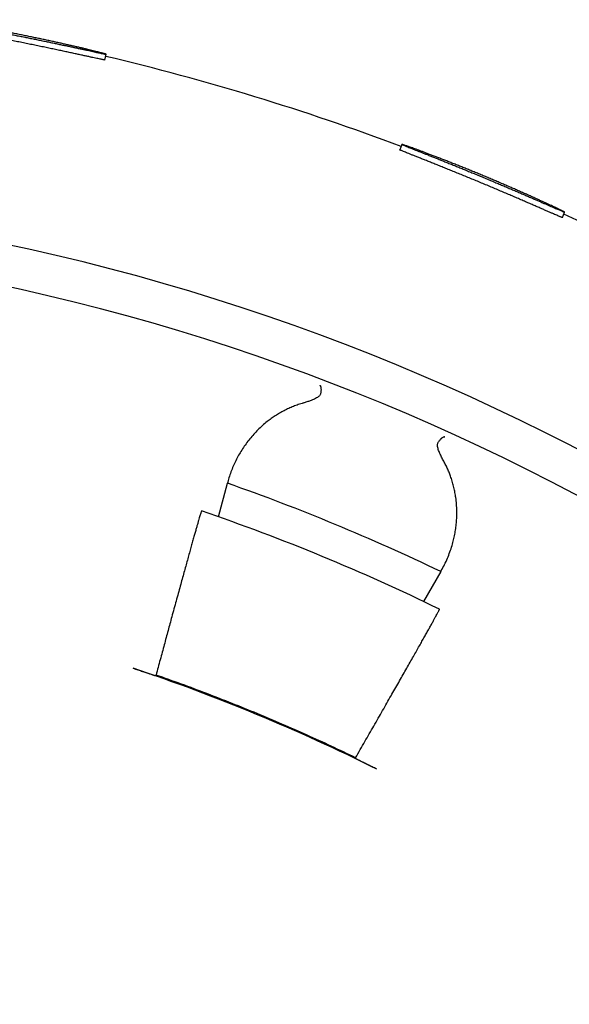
# Model space of a CAD drawing. Header units: millimetres. Extents: x 8 to 399, y 12 to 198.
# Tile 29 of 53: x 217.07 to 221.75, y 186.45 to 194.83. Entities that reach past the tile are written whole.
import ezdxf

# ---------------------------------------------------------------- set-up
doc = ezdxf.new("R2010")
doc.units = ezdxf.units.MM

msp = doc.modelspace()

# ---------------------------------------------------------------- linework, layer by layer
at = {"color": 7, "linetype": 'Continuous', "lineweight": 30}
for p, q in [((217.7943, 194.4854), (217.8041, 194.5345)), ((220.3231, 193.7668), (220.3039, 193.7206)), ((221.6887, 193.1441), (221.7079, 193.1903)), ((218.7598, 190.5968), (218.8364, 190.8825)), ((218.839, 190.8919), (218.8364, 190.8825)), ((220.6531, 190.13), (220.5062, 189.8755)), ((220.6531, 190.13), (220.6579, 190.1385)), ((218.2288, 189.2493), (218.2216, 189.2451)), ((219.93, 188.5375), (219.9279, 188.5455))]:
    msp.add_line(p, q, dxfattribs=at)
for centre, radius, start, end in [((212.9625, 174.1325), 20.95, 69.4516, 76.6484), ((212.9625, 174.1325), 19.2, 91.79078, 88.20922), ((212.9625, 174.1325), 20.95, 58.1516, 65.3484), ((212.9625, 174.1325), 18.85, 91.82405, 88.17595), ((212.9625, 174.1325), 17.75, 64.32469, 70.67531), ((212.9625, 174.0849), 17.5, 63.96989, 71.14869), ((212.9625, 174.1325), 16, 63.47545, 71.52455)]:
    msp.add_arc(centre, radius, start, end, dxfattribs=at)
for points, knots in [([(217.8041, 194.5345), (217.8038, 194.5344), (217.8033, 194.5343), (217.7998, 194.5348), (217.7941, 194.5357), (217.786, 194.5373), (217.7756, 194.5394), (217.763, 194.542), (217.7483, 194.5451), (217.7318, 194.5486), (217.713, 194.5527), (217.692, 194.5572), (217.6687, 194.5623), (217.6438, 194.5677), (217.6173, 194.5734), (217.5894, 194.5795), (217.5596, 194.586), (217.528, 194.5928), (217.4946, 194.6), (217.4601, 194.6074), (217.4247, 194.615), (217.3885, 194.6226), (217.351, 194.6306), (217.3122, 194.6387), (217.2723, 194.647), (217.2321, 194.6553), (217.1917, 194.6636), (217.1514, 194.6718), (217.1104, 194.6801), (217.0688, 194.6884), (217.0269, 194.6968), (216.9854, 194.705), (216.9447, 194.7129), (216.9047, 194.7207), (216.8648, 194.7284), (216.8251, 194.736), (216.7859, 194.7434), (216.748, 194.7506), (216.7114, 194.7575), (216.6762, 194.764), (216.642, 194.7703), (216.6087, 194.7765), (216.5767, 194.7824), (216.5465, 194.7879), (216.5182, 194.793), (216.492, 194.7978), (216.4672, 194.8023), (216.4442, 194.8065), (216.4229, 194.8104), (216.404, 194.8139), (216.3873, 194.817), (216.3729, 194.8197), (216.3605, 194.8221), (216.3503, 194.8242), (216.3423, 194.8258), (216.3369, 194.8271), (216.3338, 194.828), (216.3328, 194.8285), (216.334, 194.8287), (216.3375, 194.8285), (216.3432, 194.8279), (216.3514, 194.8269), (216.362, 194.8255), (216.3748, 194.8238), (216.3897, 194.8217), (216.4065, 194.8192), (216.4255, 194.8164), (216.4468, 194.8131), (216.4703, 194.8095), (216.4955, 194.8055), (216.5223, 194.8012), (216.5505, 194.7966), (216.5806, 194.7916), (216.6126, 194.7862), (216.6463, 194.7804), (216.6811, 194.7744), (216.7168, 194.7681), (216.7532, 194.7616), (216.7909, 194.7548), (216.8299, 194.7477), (216.87, 194.7402), (216.9104, 194.7326), (216.9509, 194.7249), (216.9913, 194.7171), (217.0323, 194.709), (217.0739, 194.7008), (217.1158, 194.6923), (217.1572, 194.6839), (217.1978, 194.6755), (217.2377, 194.6672), (217.2774, 194.6588), (217.3169, 194.6503), (217.3559, 194.6419), (217.3936, 194.6336), (217.4299, 194.6256), (217.4647, 194.6177), (217.4987, 194.61), (217.5317, 194.6025), (217.5634, 194.5951), (217.5933, 194.5881), (217.6212, 194.5815), (217.6472, 194.5753), (217.6717, 194.5693), (217.6945, 194.5638), (217.7154, 194.5586), (217.7342, 194.5539), (217.7506, 194.5497), (217.7648, 194.546), (217.777, 194.5427), (217.7871, 194.54), (217.795, 194.5377), (217.8003, 194.5361), (217.8035, 194.535), (217.8039, 194.5347), (217.8041, 194.5345)], [0, 0, 0, 0, 0.008813, 0.017633, 0.026447, 0.035516, 0.044593, 0.053662, 0.062476, 0.071296, 0.080109, 0.089178, 0.098255, 0.107324, 0.11614, 0.124963, 0.133778, 0.14285, 0.151929, 0.161001, 0.16982, 0.178645, 0.187464, 0.196539, 0.205621, 0.214696, 0.223513, 0.232337, 0.241154, 0.250228, 0.259309, 0.268382, 0.277197, 0.286018, 0.294833, 0.303904, 0.312982, 0.322052, 0.330868, 0.339691, 0.348507, 0.357579, 0.366659, 0.375731, 0.38455, 0.393375, 0.402194, 0.411269, 0.420351, 0.429426, 0.438243, 0.447067, 0.455884, 0.464958, 0.474039, 0.483112, 0.491528, 0.499967, 0.508784, 0.517607, 0.526424, 0.535497, 0.544578, 0.553651, 0.562467, 0.571291, 0.580108, 0.58918, 0.59826, 0.607333, 0.616154, 0.624982, 0.633803, 0.64288, 0.651965, 0.661042, 0.669864, 0.678693, 0.687514, 0.696593, 0.705679, 0.714757, 0.723572, 0.732394, 0.741209, 0.750281, 0.75936, 0.768431, 0.777241, 0.786057, 0.794867, 0.803932, 0.813005, 0.82207, 0.830882, 0.839702, 0.848514, 0.857582, 0.866658, 0.875726, 0.884546, 0.893373, 0.902193, 0.91127, 0.920353, 0.929429, 0.938252, 0.947081, 0.955903, 0.964982, 0.974068, 0.983147, 0.991562, 1, 1, 1, 1]), ([(217.7943, 194.4854), (217.7939, 194.4854), (217.7932, 194.4852), (217.7879, 194.486), (217.7796, 194.4876), (217.768, 194.4899), (217.7532, 194.4929), (217.7353, 194.4967), (217.7142, 194.5012), (217.6902, 194.5064), (217.6634, 194.5122), (217.6339, 194.5186), (217.6018, 194.5257), (217.5671, 194.5332), (217.5301, 194.5412), (217.491, 194.5496), (217.45, 194.5584), (217.4072, 194.5676), (217.3627, 194.577), (217.3169, 194.5866), (217.2698, 194.5964), (217.2219, 194.6064), (217.1733, 194.6163), (217.124, 194.6263), (217.0743, 194.6363), (217.0247, 194.6462), (216.9894, 194.6532), (216.9708, 194.6569), (216.9686, 194.6573)], [0, 0, 0, 0, 0.039683, 0.079501, 0.119366, 0.159184, 0.198867, 0.23855, 0.278367, 0.318231, 0.358049, 0.397732, 0.437425, 0.477254, 0.517129, 0.556958, 0.596652, 0.636359, 0.676202, 0.716091, 0.755934, 0.795642, 0.835342, 0.875178, 0.91506, 0.954895, 0.994596, 1, 1, 1, 1]), ([(221.6887, 193.1441), (221.6883, 193.1441), (221.6876, 193.1441), (221.6825, 193.146), (221.6747, 193.1491), (221.6638, 193.1536), (221.6499, 193.1595), (221.633, 193.1667), (221.6133, 193.1753), (221.5908, 193.1851), (221.5656, 193.196), (221.5379, 193.2081), (221.5078, 193.2213), (221.4753, 193.2355), (221.4405, 193.2506), (221.4039, 193.2665), (221.3654, 193.2832), (221.3252, 193.3005), (221.2835, 193.3184), (221.2403, 193.3369), (221.1962, 193.3557), (221.1511, 193.3748), (221.1053, 193.3942), (221.059, 193.4136), (221.0123, 193.4332), (220.9655, 193.4526), (220.9189, 193.4719), (220.8727, 193.4909), (220.827, 193.5096), (220.7819, 193.528), (220.7378, 193.5459), (220.695, 193.5632), (220.6535, 193.5798), (220.6136, 193.5958), (220.5753, 193.6111), (220.539, 193.6256), (220.5047, 193.6392), (220.4728, 193.6518), (220.4433, 193.6635), (220.4162, 193.6743), (220.3918, 193.684), (220.3702, 193.6926), (220.3515, 193.7001), (220.3358, 193.7065), (220.3231, 193.7117), (220.3134, 193.7158), (220.3075, 193.7184), (220.3043, 193.72), (220.304, 193.7204), (220.3039, 193.7206)], [0, 0, 0, 0, 0.021417, 0.042908, 0.064423, 0.085914, 0.107331, 0.128748, 0.150239, 0.171754, 0.193244, 0.214661, 0.236084, 0.257581, 0.279102, 0.300598, 0.322021, 0.343452, 0.364955, 0.386484, 0.407988, 0.429419, 0.450845, 0.472345, 0.49387, 0.51537, 0.536797, 0.558217, 0.579711, 0.60123, 0.622723, 0.644144, 0.665568, 0.687065, 0.708587, 0.730084, 0.751507, 0.772938, 0.794442, 0.81597, 0.837474, 0.858904, 0.880331, 0.901831, 0.923356, 0.944857, 0.966283, 0.983142, 1, 1, 1, 1]), ([(221.7079, 193.1903), (221.7076, 193.1903), (221.7071, 193.1903), (221.7038, 193.1914), (221.6984, 193.1935), (221.6908, 193.1966), (221.6809, 193.2007), (221.6691, 193.2057), (221.6553, 193.2116), (221.6398, 193.2183), (221.6221, 193.226), (221.6024, 193.2346), (221.5806, 193.2441), (221.5573, 193.2543), (221.5324, 193.2651), (221.5062, 193.2765), (221.4783, 193.2887), (221.4486, 193.3016), (221.4172, 193.3152), (221.3849, 193.3292), (221.3516, 193.3436), (221.3177, 193.3582), (221.2824, 193.3733), (221.246, 193.3889), (221.2085, 193.4048), (221.1707, 193.4209), (221.1327, 193.4369), (221.0948, 193.4529), (221.0562, 193.469), (221.0171, 193.4853), (220.9776, 193.5018), (220.9385, 193.5179), (220.9001, 193.5337), (220.8624, 193.5492), (220.8248, 193.5645), (220.7874, 193.5797), (220.7504, 193.5947), (220.7146, 193.6092), (220.6801, 193.6231), (220.6469, 193.6364), (220.6145, 193.6493), (220.5832, 193.6618), (220.5529, 193.6739), (220.5243, 193.6852), (220.4977, 193.6958), (220.4728, 193.7056), (220.4494, 193.7149), (220.4277, 193.7235), (220.4076, 193.7315), (220.3897, 193.7387), (220.374, 193.745), (220.3604, 193.7505), (220.3487, 193.7552), (220.3391, 193.7592), (220.3316, 193.7624), (220.3265, 193.7647), (220.3236, 193.7662), (220.3227, 193.7669), (220.3239, 193.7668), (220.3273, 193.766), (220.3329, 193.7643), (220.3407, 193.7617), (220.3508, 193.7583), (220.363, 193.7541), (220.3772, 193.7491), (220.3932, 193.7434), (220.4113, 193.7369), (220.4315, 193.7295), (220.4538, 193.7213), (220.4778, 193.7125), (220.5032, 193.703), (220.53, 193.6929), (220.5585, 193.6821), (220.5888, 193.6706), (220.6208, 193.6583), (220.6537, 193.6456), (220.6875, 193.6325), (220.7219, 193.619), (220.7576, 193.6049), (220.7944, 193.5902), (220.8323, 193.5751), (220.8704, 193.5597), (220.9086, 193.5442), (220.9467, 193.5286), (220.9853, 193.5127), (221.0245, 193.4964), (221.0639, 193.48), (221.1028, 193.4636), (221.1411, 193.4474), (221.1785, 193.4314), (221.2158, 193.4154), (221.2528, 193.3994), (221.2894, 193.3834), (221.3248, 193.3679), (221.3588, 193.3529), (221.3915, 193.3384), (221.4233, 193.3242), (221.4541, 193.3104), (221.4838, 193.2969), (221.5117, 193.2842), (221.5378, 193.2722), (221.5621, 193.261), (221.5849, 193.2504), (221.6062, 193.2405), (221.6257, 193.2313), (221.6431, 193.223), (221.6585, 193.2157), (221.6717, 193.2093), (221.683, 193.2037), (221.6924, 193.199), (221.6996, 193.1953), (221.7046, 193.1926), (221.7075, 193.1909), (221.7078, 193.1905), (221.7079, 193.1903)], [0, 0, 0, 0, 0.008813, 0.017633, 0.026447, 0.035516, 0.044593, 0.053662, 0.062476, 0.071296, 0.080109, 0.089178, 0.098255, 0.107324, 0.11614, 0.124963, 0.133778, 0.14285, 0.151929, 0.161001, 0.16982, 0.178645, 0.187464, 0.196539, 0.205621, 0.214696, 0.223513, 0.232337, 0.241154, 0.250228, 0.259309, 0.268382, 0.277197, 0.286018, 0.294833, 0.303904, 0.312982, 0.322052, 0.330868, 0.339691, 0.348507, 0.357579, 0.366659, 0.375731, 0.38455, 0.393375, 0.402194, 0.411269, 0.420351, 0.429426, 0.438243, 0.447067, 0.455884, 0.464958, 0.474039, 0.483112, 0.491528, 0.499967, 0.508784, 0.517607, 0.526424, 0.535497, 0.544578, 0.553651, 0.562467, 0.571291, 0.580108, 0.58918, 0.59826, 0.607333, 0.616154, 0.624982, 0.633803, 0.64288, 0.651965, 0.661042, 0.669864, 0.678693, 0.687514, 0.696593, 0.705679, 0.714757, 0.723572, 0.732394, 0.741209, 0.750281, 0.75936, 0.768431, 0.777241, 0.786057, 0.794867, 0.803932, 0.813005, 0.82207, 0.830882, 0.839702, 0.848514, 0.857582, 0.866658, 0.875726, 0.884546, 0.893373, 0.902193, 0.91127, 0.920353, 0.929429, 0.938252, 0.947081, 0.955903, 0.964982, 0.974068, 0.983147, 0.991562, 1, 1, 1, 1]), ([(219.6223, 191.7168), (219.6226, 191.7167), (219.6231, 191.7164), (219.6241, 191.7158), (219.6253, 191.7148), (219.6267, 191.7133), (219.6282, 191.711), (219.6298, 191.7078), (219.6312, 191.7033), (219.6327, 191.6966), (219.6337, 191.6871), (219.6338, 191.6752), (219.633, 191.6632), (219.6319, 191.6547), (219.6313, 191.6507)], [0, 0, 0, 0, 0.023924, 0.05826, 0.103009, 0.15817, 0.223742, 0.299725, 0.386116, 0.482914, 0.632748, 0.768856, 0.891262, 1, 1, 1, 1]), ([(219.6314, 191.6507), (219.6306, 191.6472), (219.6289, 191.64), (219.6232, 191.6315), (219.6167, 191.6244), (219.6077, 191.6167), (219.5949, 191.6082), (219.578, 191.5993), (219.5603, 191.5914), (219.5387, 191.5831), (219.5133, 191.5743), (219.4935, 191.5684), (219.4837, 191.5654)], [0, 0, 0, 0, 0.068432, 0.139772, 0.192619, 0.245497, 0.353704, 0.460468, 0.567385, 0.674275, 0.837125, 1, 1, 1, 1]), ([(219.4835, 191.5657), (219.469, 191.5613), (219.4401, 191.5524), (219.3985, 191.5366), (219.3582, 191.5193), (219.3191, 191.5), (219.2811, 191.4791), (219.2442, 191.4563), (219.2089, 191.4323), (219.1721, 191.4045), (219.1342, 191.3728), (219.0959, 191.3368), (219.06, 191.2992), (219.0262, 191.2598), (218.9946, 191.2186), (218.9651, 191.1756), (218.9382, 191.1315), (218.9135, 191.086), (218.8912, 191.0392), (218.8713, 190.9911), (218.8536, 190.9421), (218.8438, 190.9086), (218.839, 190.8919)], [0, 0, 0, 0, 0.040959, 0.081967, 0.122983, 0.163954, 0.206281, 0.248644, 0.291013, 0.333348, 0.387531, 0.441767, 0.49601, 0.550205, 0.605915, 0.661667, 0.717424, 0.77314, 0.829708, 0.886277, 0.943138, 1, 1, 1, 1]), ([(220.6783, 191.0706), (220.6724, 191.0816), (220.6606, 191.1036), (220.6476, 191.1313), (220.6383, 191.1536), (220.6323, 191.1706), (220.6279, 191.1874), (220.6259, 191.2024), (220.6262, 191.2152), (220.6283, 191.226), (220.6322, 191.2322), (220.6341, 191.2353)], [0, 0, 0, 0, 0.197327, 0.3945877, 0.4943087, 0.5943134, 0.6939301, 0.7931201, 0.8615311, 0.9298014, 1, 1, 1, 1]), ([(220.6873, 191.2757), (220.687, 191.2758), (220.6864, 191.276), (220.6853, 191.2762), (220.6838, 191.2764), (220.6814, 191.2763), (220.6779, 191.2755), (220.6729, 191.2733), (220.6679, 191.2702), (220.6636, 191.2671), (220.6608, 191.2647), (220.6579, 191.2622), (220.6551, 191.2596), (220.6522, 191.2568), (220.6478, 191.2521), (220.6418, 191.2453), (220.6366, 191.2385), (220.6342, 191.2353)], [0, 0, 0, 0, 0.023902, 0.058221, 0.102958, 0.158112, 0.247844, 0.356086, 0.48283, 0.534327, 0.584294, 0.632733, 0.679644, 0.725028, 0.768887, 0.891279, 1, 1, 1, 1]), ([(220.6579, 190.1385), (220.6673, 190.1556), (220.686, 190.1898), (220.7103, 190.2429), (220.7318, 190.2973), (220.7491, 190.3497), (220.7627, 190.3999), (220.7732, 190.4475), (220.7813, 190.4959), (220.787, 190.545), (220.7903, 190.5961), (220.7908, 190.6492), (220.7881, 190.7043), (220.7825, 190.7556), (220.7748, 190.8029), (220.7656, 190.846), (220.7541, 190.8893), (220.7413, 190.9297), (220.7274, 190.9672), (220.7129, 191.0018), (220.6969, 191.0364), (220.6847, 191.0592), (220.6786, 191.0707)], [0, 0, 0, 0, 0.063602, 0.127256, 0.190906, 0.254504, 0.306882, 0.359314, 0.411759, 0.464181, 0.516549, 0.573171, 0.629821, 0.686436, 0.729883, 0.773369, 0.816848, 0.860287, 0.8951, 0.929913, 0.964957, 1, 1, 1, 1]), ([(218.617, 190.6462), (218.6167, 190.6459), (218.6162, 190.6454), (218.6142, 190.6404), (218.6115, 190.6323), (218.6078, 190.6208), (218.6032, 190.6057), (218.5976, 190.5871), (218.591, 190.565), (218.5837, 190.5398), (218.5756, 190.5116), (218.5667, 190.4805), (218.557, 190.4465), (218.5465, 190.4091), (218.535, 190.3683), (218.5227, 190.3241), (218.5095, 190.277), (218.4958, 190.2275), (218.4815, 190.1757), (218.4666, 190.122), (218.4511, 190.0658), (218.4349, 190.0067), (218.4179, 189.9448), (218.4001, 189.88), (218.3819, 189.8131), (218.3642, 189.7484), (218.3473, 189.6865), (218.3314, 189.6278), (218.3151, 189.5679), (218.2984, 189.5066), (218.2814, 189.4439), (218.2641, 189.3799), (218.2466, 189.315), (218.2347, 189.2712), (218.2288, 189.2493)], [0, 0, 0, 0, 0.032099, 0.064225, 0.096352, 0.12845, 0.161482, 0.194543, 0.227605, 0.260636, 0.292735, 0.324861, 0.356987, 0.389086, 0.422115, 0.455175, 0.488235, 0.521264, 0.553386, 0.585535, 0.617684, 0.649806, 0.682856, 0.715937, 0.749018, 0.782068, 0.809032, 0.836012, 0.862992, 0.889956, 0.917458, 0.944978, 0.972498, 1, 1, 1, 1]), ([(219.9279, 188.5455), (219.9411, 188.5686), (219.9676, 188.6147), (220.0067, 188.6828), (220.0452, 188.7499), (220.0834, 188.8165), (220.1211, 188.8823), (220.1583, 188.9474), (220.1945, 189.0108), (220.2295, 189.0719), (220.263, 189.1307), (220.2951, 189.1871), (220.3262, 189.2416), (220.3563, 189.2946), (220.3854, 189.3459), (220.4135, 189.3954), (220.4401, 189.4424), (220.465, 189.4865), (220.4882, 189.5276), (220.5097, 189.5659), (220.5296, 189.6015), (220.5483, 189.6348), (220.5655, 189.6656), (220.5811, 189.6939), (220.5951, 189.7191), (220.6065, 189.74), (220.6157, 189.7569), (220.6231, 189.7707), (220.6293, 189.7824), (220.6343, 189.7921), (220.6382, 189.7998), (220.6409, 189.8053), (220.6424, 189.8089), (220.6423, 189.8095), (220.6423, 189.8098)], [0, 0, 0, 0, 0.0322094, 0.0644465, 0.0966836, 0.1288929, 0.1620358, 0.1952091, 0.2283823, 0.2615251, 0.2937352, 0.3259732, 0.3582112, 0.3904212, 0.4235702, 0.4567497, 0.4899291, 0.523078, 0.5552257, 0.5874012, 0.6195767, 0.6517244, 0.6848093, 0.7179248, 0.7510402, 0.7841251, 0.8108362, 0.8375633, 0.8642904, 0.8910015, 0.9182426, 0.9455007, 0.9727589, 1, 1, 1, 1]), ([(218.0329, 189.3079), (218.0399, 189.3055), (218.0541, 189.3008), (218.075, 189.2938), (218.0954, 189.2869), (218.115, 189.2804), (218.1335, 189.2741), (218.1508, 189.2683), (218.1665, 189.263), (218.1806, 189.2583), (218.1929, 189.2542), (218.2031, 189.2508), (218.2112, 189.2482), (218.2171, 189.2463), (218.2208, 189.2452), (218.2214, 189.2451), (218.2216, 189.2451)], [0, 0, 0, 0, 0.071511, 0.143248, 0.214757, 0.286275, 0.358023, 0.429541, 0.500918, 0.572523, 0.643902, 0.715456, 0.787237, 0.858794, 0.929397, 1, 1, 1, 1]), ([(219.9279, 188.5455), (219.8588, 188.5785), (219.7207, 188.6446), (219.5117, 188.7398), (219.3016, 188.8323), (219.0898, 188.9218), (218.8766, 189.0084), (218.6619, 189.0919), (218.446, 189.1726), (218.3012, 189.2237), (218.2288, 189.2493)], [0, 0, 0, 0, 0.124787, 0.249587, 0.374387, 0.499174, 0.624374, 0.749587, 0.8748, 1, 1, 1, 1]), ([(220.1078, 188.4484), (220.1012, 188.4517), (220.0878, 188.4584), (220.0681, 188.4682), (220.0488, 188.4778), (220.0303, 188.487), (220.0128, 188.4957), (219.9965, 188.5038), (219.9816, 188.5112), (219.9683, 188.5178), (219.9568, 188.5236), (219.9471, 188.5284), (219.9395, 188.5323), (219.934, 188.5351), (219.9306, 188.537), (219.9302, 188.5373), (219.93, 188.5375)], [0, 0, 0, 0, 0.071511, 0.143248, 0.214757, 0.286275, 0.358023, 0.429542, 0.500919, 0.572524, 0.643903, 0.715457, 0.787238, 0.858795, 0.929397, 1, 1, 1, 1])]:
    msp.add_open_spline(points, degree=3, knots=knots, dxfattribs=at)

doc.saveas('drawing.dxf')
